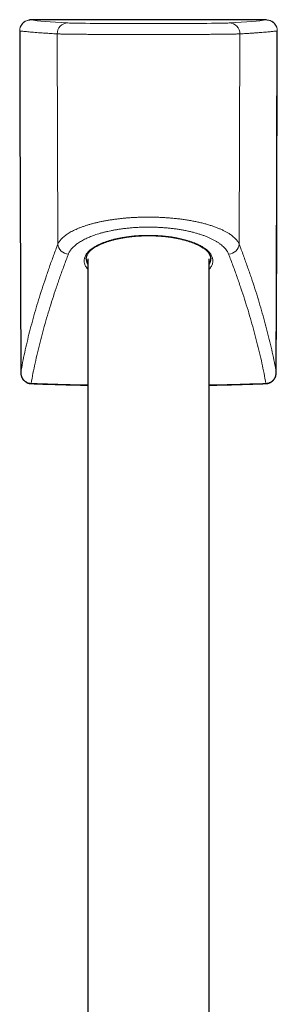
# Model space of a CAD drawing. Header units: millimetres. Extents: x 8 to 1162, y 12 to 2222.
# Tile 47 of 54: x 598 to 636, y 2077 to 2222. Entities that reach past the tile are written whole.
import ezdxf

# ---------------------------------------------------------------- set-up
doc = ezdxf.new("R2010")
doc.units = ezdxf.units.MM

msp = doc.modelspace()

# ---------------------------------------------------------------- linework, layer by layer
at = {"color": 8, "linetype": 'Continuous', "lineweight": 0}
for p, q in [((600.16, 2222), (599.77, 2222)), ((634.43, 2222), (634.03, 2222)), ((598.17, 2220.39), (598.17, 2220.39)), ((603.67, 2219.95), (603.77, 2189.03)), ((630.53, 2219.95), (630.42, 2189.03)), ((636.03, 2220.39), (636.03, 2220.39)), ((598.32, 2170.15), (598.32, 2170.15)), ((635.88, 2170.15), (635.88, 2170.15))]:
    msp.add_line(p, q, dxfattribs=at)
at = {"color": 7, "linetype": 'Continuous', "lineweight": 30}
for p, q in [((611.18, 2222), (600.16, 2222)), ((617.1, 2222), (611.18, 2222)), ((623.01, 2222), (617.1, 2222)), ((634.03, 2222), (623.01, 2222)), ((634.46, 2221.99), (634.43, 2222)), ((608.2, 2186.86), (608.2, 2067.18)), ((626, 1897.17), (626, 2186.86))]:
    msp.add_line(p, q, dxfattribs=at)
at = {"color": 7, "linetype": 'Continuous', "lineweight": 30, "flags": 128}
for points in [[(600.16, 2222), (599.89, 2222), (599.77, 2222)], [(634.43, 2222), (634.15, 2222), (634.03, 2222)], [(598.17, 2220.39), (598.2, 2208.22), (598.32, 2170.15)], [(635.88, 2170.15), (635.92, 2182.33), (636.03, 2220.39)]]:
    msp.add_lwpolyline(points, dxfattribs=at)
at = {"color": 8, "linetype": 'Continuous', "lineweight": 0, "flags": 128}
for points in [[(598.17, 2220.39), (598.22, 2201.06), (598.32, 2170.15)], [(635.88, 2170.15), (635.94, 2189.49), (636.03, 2220.39)], [(599.84, 2168.54), (599.84, 2168.53), (599.84, 2168.52), (599.84, 2168.52)], [(634.36, 2168.54), (634.36, 2168.53), (634.36, 2168.52), (634.36, 2168.52)]]:
    msp.add_lwpolyline(points, dxfattribs=at)
at = {"color": 8, "linetype": 'Continuous', "lineweight": 0}
for centre, radius, start, end in [((605.26, 2219.96), 1.59, 90.4421, 180.4216), ((628.94, 2219.96), 1.59, 359.5784, 89.5579), ((605.41, 2189.19), 1.64, 185.6405, 266.8426), ((628.79, 2189.19), 1.64, 273.1574, 354.3595)]:
    msp.add_arc(centre, radius, start, end, dxfattribs=at)
for centre, major_axis, start_param, end_param in [((1168.45, 2222.31), (569.79, 0), 3.203981, 3.293793), ((617.1, 2221.57), (11.99, 0), 3.293793, 6.130985), ((65.74, 2222.31), (569.79, 0), 6.130985, 6.220797)]:
    msp.add_ellipse(centre, major_axis=major_axis, ratio=0.008727, start_param=start_param, end_param=end_param, dxfattribs=at)
for points, knots in [([(599.57, 2221.98), (599.51, 2221.97), (599.4, 2221.96), (599.24, 2221.91), (599.07, 2221.84), (598.91, 2221.75), (598.77, 2221.65), (598.63, 2221.53), (598.51, 2221.39), (598.41, 2221.24), (598.32, 2221.09), (598.25, 2220.92), (598.2, 2220.75), (598.17, 2220.57), (598.17, 2220.45), (598.17, 2220.39)], [0, 0, 0, 0, 0.06919, 0.146782, 0.224621, 0.302212, 0.379684, 0.457402, 0.534873, 0.612302, 0.689978, 0.767407, 0.844856, 0.922551, 1, 1, 1, 1]), ([(636.03, 2220.39), (636.03, 2220.45), (636.02, 2220.57), (635.99, 2220.74), (635.94, 2220.92), (635.88, 2221.08), (635.79, 2221.24), (635.69, 2221.39), (635.57, 2221.53), (635.43, 2221.65), (635.28, 2221.75), (635.13, 2221.84), (634.96, 2221.91), (634.79, 2221.96), (634.62, 2221.99), (634.51, 2221.99), (634.46, 2221.99)], [0, 0, 0, 0, 0.071567, 0.143133, 0.215478, 0.288055, 0.3604, 0.432859, 0.50555, 0.578009, 0.650508, 0.72324, 0.795739, 0.86822, 0.940933, 1, 1, 1, 1]), ([(603.67, 2219.95), (603.51, 2219.96), (603.19, 2219.97), (602.73, 2220), (602.29, 2220.03), (601.86, 2220.06), (601.41, 2220.09), (600.93, 2220.12), (600.43, 2220.16), (599.97, 2220.2), (599.54, 2220.24), (599.14, 2220.28), (598.78, 2220.31), (598.45, 2220.35), (598.26, 2220.38), (598.17, 2220.39)], [0, 0, 0, 0, 0.06227, 0.124542, 0.186813, 0.249093, 0.311372, 0.397408, 0.483446, 0.569485, 0.655521, 0.741639, 0.82776, 0.913881, 1, 1, 1, 1]), ([(630.53, 2219.95), (630.49, 2219.94), (630.42, 2219.94), (630.28, 2219.94), (630.11, 2219.93), (629.9, 2219.93), (629.68, 2219.92), (629.45, 2219.92), (629.2, 2219.91), (628.93, 2219.91), (628.64, 2219.91), (628.33, 2219.9), (627.99, 2219.9), (627.63, 2219.9), (627.26, 2219.89), (626.87, 2219.89), (626.47, 2219.89), (626.05, 2219.88), (625.61, 2219.88), (625.16, 2219.88), (624.68, 2219.87), (624.19, 2219.87), (623.69, 2219.87), (623.19, 2219.87), (622.68, 2219.87), (622.16, 2219.86), (621.62, 2219.86), (621.08, 2219.86), (620.52, 2219.86), (619.95, 2219.86), (619.39, 2219.86), (618.82, 2219.86), (618.26, 2219.86), (617.7, 2219.86), (617.13, 2219.86), (616.55, 2219.86), (615.97, 2219.86), (615.39, 2219.86), (614.82, 2219.86), (614.26, 2219.86), (613.71, 2219.86), (613.17, 2219.86), (612.63, 2219.86), (612.09, 2219.86), (611.55, 2219.87), (611.02, 2219.87), (610.51, 2219.87), (610.02, 2219.87), (609.55, 2219.87), (609.08, 2219.88), (608.63, 2219.88), (608.19, 2219.88), (607.76, 2219.89), (607.34, 2219.89), (606.95, 2219.89), (606.58, 2219.9), (606.23, 2219.9), (605.9, 2219.9), (605.59, 2219.91), (605.29, 2219.91), (605.01, 2219.91), (604.76, 2219.92), (604.52, 2219.92), (604.29, 2219.93), (604.09, 2219.93), (603.92, 2219.94), (603.77, 2219.94), (603.7, 2219.94), (603.67, 2219.95)], [0, 0, 0, 0, 0.016737, 0.033503, 0.050278, 0.067043, 0.08378, 0.098425, 0.113083, 0.12774, 0.142385, 0.157455, 0.172539, 0.187623, 0.202693, 0.217338, 0.231995, 0.246653, 0.261297, 0.276367, 0.291451, 0.306535, 0.321605, 0.33625, 0.350907, 0.365564, 0.380208, 0.395278, 0.410361, 0.425445, 0.440514, 0.455158, 0.469815, 0.484472, 0.499116, 0.514185, 0.529268, 0.544351, 0.55942, 0.574064, 0.588721, 0.603377, 0.618021, 0.63309, 0.648173, 0.663256, 0.678325, 0.692969, 0.707626, 0.722282, 0.736926, 0.751996, 0.767079, 0.782162, 0.797231, 0.811875, 0.826532, 0.841189, 0.855834, 0.870903, 0.885987, 0.90107, 0.91614, 0.932893, 0.949674, 0.966465, 0.983247, 1, 1, 1, 1]), ([(636.03, 2220.39), (635.97, 2220.38), (635.85, 2220.37), (635.64, 2220.34), (635.4, 2220.31), (635.14, 2220.28), (634.82, 2220.25), (634.44, 2220.22), (633.99, 2220.18), (633.5, 2220.14), (632.98, 2220.1), (632.42, 2220.06), (631.83, 2220.02), (631.2, 2219.98), (630.75, 2219.96), (630.53, 2219.95)], [0, 0, 0, 0, 0.051912, 0.114183, 0.176455, 0.238734, 0.301013, 0.388342, 0.475674, 0.563005, 0.650334, 0.737749, 0.825167, 0.912585, 1, 1, 1, 1]), ([(603.77, 2189.03), (603.8, 2189.1), (603.87, 2189.23), (603.99, 2189.43), (604.14, 2189.63), (604.32, 2189.83), (604.52, 2190.02), (604.75, 2190.22), (605.01, 2190.41), (605.29, 2190.6), (605.59, 2190.78), (605.91, 2190.95), (606.26, 2191.12), (606.63, 2191.29), (607.02, 2191.45), (607.45, 2191.61), (607.89, 2191.76), (608.35, 2191.9), (608.81, 2192.03), (609.28, 2192.15), (609.76, 2192.26), (610.26, 2192.37), (610.78, 2192.47), (611.32, 2192.56), (611.87, 2192.65), (612.42, 2192.72), (612.96, 2192.78), (613.49, 2192.84), (614.02, 2192.89), (614.56, 2192.93), (615.12, 2192.96), (615.68, 2192.98), (616.25, 2193), (616.87, 2193.01), (617.53, 2193.01), (618.25, 2192.99), (618.96, 2192.96), (619.66, 2192.92), (620.35, 2192.87), (621.04, 2192.81), (621.7, 2192.73), (622.36, 2192.64), (622.99, 2192.54), (623.62, 2192.43), (624.22, 2192.31), (624.8, 2192.18), (625.37, 2192.03), (625.92, 2191.88), (626.45, 2191.71), (626.95, 2191.53), (627.42, 2191.35), (627.86, 2191.16), (628.28, 2190.95), (628.68, 2190.74), (629.01, 2190.53), (629.28, 2190.34), (629.51, 2190.16), (629.72, 2189.98), (629.9, 2189.8), (630.07, 2189.61), (630.21, 2189.42), (630.33, 2189.23), (630.39, 2189.1), (630.42, 2189.03)], [0, 0, 0, 0, 0.015715, 0.031443, 0.047171, 0.062885, 0.079055, 0.095239, 0.111423, 0.127593, 0.143386, 0.159194, 0.175001, 0.190794, 0.207098, 0.223421, 0.239742, 0.256046, 0.271119, 0.286206, 0.301293, 0.316365, 0.331938, 0.347528, 0.363117, 0.37869, 0.392754, 0.406831, 0.420908, 0.434972, 0.449474, 0.463991, 0.478508, 0.493011, 0.511105, 0.529254, 0.547433, 0.565612, 0.583763, 0.601858, 0.619811, 0.637816, 0.655848, 0.673881, 0.691889, 0.709845, 0.728376, 0.746957, 0.765567, 0.784178, 0.802764, 0.821298, 0.840706, 0.860128, 0.879537, 0.89447, 0.909414, 0.924359, 0.939292, 0.954463, 0.969646, 0.984829, 1, 1, 1, 1]), ([(628.88, 2187.55), (628.84, 2187.64), (628.77, 2187.81), (628.61, 2188.07), (628.42, 2188.32), (628.2, 2188.56), (627.95, 2188.8), (627.66, 2189.03), (627.34, 2189.26), (626.99, 2189.48), (626.62, 2189.68), (626.22, 2189.88), (625.81, 2190.06), (625.37, 2190.24), (624.9, 2190.4), (624.42, 2190.56), (623.91, 2190.7), (623.39, 2190.84), (622.86, 2190.96), (622.31, 2191.07), (621.75, 2191.17), (621.17, 2191.26), (620.58, 2191.33), (619.98, 2191.4), (619.36, 2191.45), (618.74, 2191.49), (618.11, 2191.52), (617.48, 2191.53), (616.84, 2191.54), (616.19, 2191.52), (615.54, 2191.5), (614.88, 2191.46), (614.23, 2191.4), (613.6, 2191.33), (613.02, 2191.26), (612.49, 2191.18), (612.02, 2191.09), (611.55, 2191), (611.1, 2190.91), (610.65, 2190.8), (610.21, 2190.68), (609.78, 2190.56), (609.37, 2190.43), (608.97, 2190.29), (608.59, 2190.14), (608.22, 2189.99), (607.87, 2189.83), (607.54, 2189.66), (607.23, 2189.49), (606.93, 2189.31), (606.63, 2189.11), (606.34, 2188.88), (606.06, 2188.63), (605.83, 2188.39), (605.66, 2188.17), (605.52, 2187.97), (605.4, 2187.76), (605.34, 2187.62), (605.32, 2187.55)], [0, 0, 0, 0, 0.020366, 0.040747, 0.061113, 0.080822, 0.100587, 0.120378, 0.140167, 0.159927, 0.179633, 0.198176, 0.216772, 0.235393, 0.254011, 0.272601, 0.291141, 0.309034, 0.32698, 0.344951, 0.36292, 0.380861, 0.39875, 0.416736, 0.43478, 0.452851, 0.470922, 0.488964, 0.506949, 0.525835, 0.544786, 0.563772, 0.582758, 0.601712, 0.620601, 0.635626, 0.650667, 0.665709, 0.680735, 0.696274, 0.71183, 0.727387, 0.742927, 0.758749, 0.774587, 0.790425, 0.806248, 0.82259, 0.838948, 0.855307, 0.871649, 0.892732, 0.913832, 0.934916, 0.95118, 0.967458, 0.983736, 1, 1, 1, 1]), ([(608.2, 2185.31), (608.18, 2185.32), (608.1, 2185.41), (607.98, 2185.57), (607.85, 2185.78), (607.75, 2186), (607.68, 2186.21), (607.64, 2186.43), (607.64, 2186.65), (607.67, 2186.88), (607.73, 2187.11), (607.83, 2187.33), (607.95, 2187.55), (608.12, 2187.77), (608.31, 2187.98), (608.54, 2188.19), (608.81, 2188.39), (609.1, 2188.59), (609.43, 2188.78), (609.78, 2188.96), (610.16, 2189.13), (610.55, 2189.29), (610.98, 2189.44), (611.42, 2189.58), (611.89, 2189.71), (612.36, 2189.82), (612.85, 2189.92), (613.33, 2190.01), (613.84, 2190.09), (614.35, 2190.16), (614.87, 2190.22), (615.39, 2190.26), (615.91, 2190.29), (616.41, 2190.31), (616.92, 2190.32), (617.43, 2190.32), (617.94, 2190.3), (618.48, 2190.28), (619.03, 2190.24), (619.61, 2190.19), (620.18, 2190.12), (620.73, 2190.04), (621.22, 2189.95), (621.65, 2189.86), (622.03, 2189.78), (622.27, 2189.71), (622.39, 2189.68)], [0, 0, 0, 0, 0.0067139, 0.0304099, 0.0541411, 0.0778736, 0.1015726, 0.1252033, 0.1499833, 0.1748416, 0.1997387, 0.2246345, 0.2494898, 0.2742678, 0.2991456, 0.3241111, 0.3491181, 0.374121, 0.3990772, 0.4239487, 0.4477416, 0.4716236, 0.4955472, 0.519466, 0.5433371, 0.5671226, 0.5892268, 0.6114116, 0.6336353, 0.6558563, 0.6780348, 0.7001347, 0.7208331, 0.7416005, 0.7624028, 0.7832051, 0.8039721, 0.8246704, 0.8488365, 0.8730816, 0.8973557, 0.921605, 0.9457746, 0.9638461, 0.9819281, 1, 1, 1, 1]), ([(622.39, 2189.68), (622.54, 2189.64), (622.84, 2189.56), (623.27, 2189.42), (623.66, 2189.28), (624.03, 2189.13), (624.36, 2188.98), (624.68, 2188.83), (624.97, 2188.66), (625.24, 2188.49), (625.49, 2188.32), (625.72, 2188.13), (625.92, 2187.94), (626.1, 2187.74), (626.25, 2187.53), (626.37, 2187.33), (626.46, 2187.12), (626.53, 2186.9), (626.56, 2186.68), (626.55, 2186.45), (626.52, 2186.23), (626.45, 2186.01), (626.35, 2185.79), (626.21, 2185.57), (626.09, 2185.4), (626.01, 2185.32), (626, 2185.31)], [0, 0, 0, 0, 0.042673, 0.085384, 0.128059, 0.168103, 0.208254, 0.248465, 0.288681, 0.328845, 0.368896, 0.411689, 0.454601, 0.497576, 0.540555, 0.583476, 0.626274, 0.671569, 0.717001, 0.762502, 0.808003, 0.853434, 0.898729, 0.945089, 0.991606, 1, 1, 1, 1]), ([(598.32, 2170.15), (598.41, 2170.64), (598.59, 2171.62), (598.9, 2173.11), (599.24, 2174.62), (599.62, 2176.15), (600.03, 2177.69), (600.47, 2179.25), (600.94, 2180.84), (601.44, 2182.44), (601.98, 2184.06), (602.54, 2185.7), (603.14, 2187.35), (603.56, 2188.47), (603.77, 2189.03)], [0, 0, 0, 0, 0.083205, 0.166412, 0.249617, 0.332874, 0.416132, 0.499389, 0.582799, 0.66621, 0.749619, 0.833079, 0.91654, 1, 1, 1, 1]), ([(630.42, 2189.03), (630.63, 2188.47), (631.06, 2187.36), (631.65, 2185.71), (632.22, 2184.07), (632.75, 2182.46), (633.25, 2180.86), (633.72, 2179.28), (634.16, 2177.72), (634.57, 2176.17), (634.95, 2174.64), (635.29, 2173.12), (635.61, 2171.63), (635.79, 2170.64), (635.88, 2170.15)], [0, 0, 0, 0, 0.083213, 0.166428, 0.249643, 0.332856, 0.416069, 0.499285, 0.5825, 0.665713, 0.749283, 0.832857, 0.91643, 1, 1, 1, 1]), ([(605.32, 2187.55), (605.1, 2186.99), (604.68, 2185.87), (604.08, 2184.2), (603.51, 2182.56), (602.98, 2180.93), (602.47, 2179.32), (602, 2177.73), (601.56, 2176.15), (601.15, 2174.59), (600.77, 2173.05), (600.43, 2171.53), (600.11, 2170.03), (599.93, 2169.04), (599.84, 2168.54)], [0, 0, 0, 0, 0.0832053, 0.166412, 0.2496173, 0.3328729, 0.4161299, 0.4993855, 0.5827946, 0.6662052, 0.7496143, 0.8330757, 0.9165386, 1, 1, 1, 1]), ([(634.36, 2168.54), (634.27, 2169.04), (634.08, 2170.02), (633.77, 2171.52), (633.43, 2173.04), (633.05, 2174.58), (632.64, 2176.13), (632.2, 2177.71), (631.73, 2179.3), (631.22, 2180.91), (630.69, 2182.54), (630.12, 2184.19), (629.52, 2185.86), (629.09, 2186.99), (628.88, 2187.55)], [0, 0, 0, 0, 0.083203, 0.166408, 0.249612, 0.332868, 0.416125, 0.49938, 0.582791, 0.666203, 0.749614, 0.833075, 0.916538, 1, 1, 1, 1]), ([(598.32, 2170.15), (598.32, 2170.09), (598.32, 2169.96), (598.36, 2169.78), (598.41, 2169.61), (598.48, 2169.44), (598.56, 2169.29), (598.66, 2169.15), (598.77, 2169.02), (598.9, 2168.9), (599.04, 2168.8), (599.18, 2168.72), (599.34, 2168.65), (599.5, 2168.59), (599.67, 2168.56), (599.78, 2168.55), (599.84, 2168.54)], [0, 0, 0, 0, 0.0774095, 0.1548172, 0.2273399, 0.3000703, 0.3725847, 0.4424372, 0.5124852, 0.5823296, 0.6517237, 0.7213198, 0.7907084, 0.8604019, 0.930307, 1, 1, 1, 1]), ([(634.36, 2168.54), (634.42, 2168.55), (634.55, 2168.56), (634.73, 2168.6), (634.9, 2168.66), (635.06, 2168.74), (635.22, 2168.84), (635.36, 2168.96), (635.49, 2169.1), (635.61, 2169.25), (635.7, 2169.42), (635.78, 2169.59), (635.84, 2169.78), (635.87, 2169.96), (635.88, 2170.09), (635.88, 2170.15)], [0, 0, 0, 0, 0.083634, 0.155994, 0.228592, 0.300956, 0.377225, 0.453767, 0.530046, 0.608685, 0.687606, 0.766257, 0.844083, 0.922167, 1, 1, 1, 1]), ([(599.84, 2168.54), (600.65, 2168.52), (602.26, 2168.46), (604.68, 2168.39), (606.66, 2168.34), (607.83, 2168.32), (608.2, 2168.32)], [0, 0, 0, 0, 0.289331, 0.578661, 0.868022, 1, 1, 1, 1]), ([(626, 2168.32), (626.26, 2168.32), (627.78, 2168.34), (630.57, 2168.42), (633.09, 2168.5), (634.36, 2168.54)], [0, 0, 0, 0, 0.09274, 0.54637, 1, 1, 1, 1])]:
    msp.add_open_spline(points, degree=3, knots=knots, dxfattribs=at)
at = {"color": 7, "linetype": 'Continuous', "lineweight": 30}
for points, knots in [([(598.87, 2221.72), (598.86, 2221.71), (598.81, 2221.68), (598.73, 2221.61), (598.64, 2221.53), (598.55, 2221.44), (598.48, 2221.35), (598.41, 2221.25), (598.35, 2221.14), (598.32, 2221.07), (598.3, 2221.03), (598.3, 2221.03)], [0, 0, 0, 0, 0.067866, 0.203224, 0.337581, 0.469537, 0.600151, 0.732046, 0.86524, 0.999694, 1, 1, 1, 1]), ([(599.77, 2222), (599.71, 2221.99), (599.64, 2221.99), (599.57, 2221.98), (599.57, 2221.98)], [0, 0, 0, 0, 0.897054, 1, 1, 1, 1]), ([(617.1, 2222.03), (617.05, 2222.03), (616.95, 2222.03), (616.82, 2222.03), (616.72, 2222.03), (616.65, 2222.03), (616.59, 2222.03), (616.54, 2222.03), (616.44, 2222.03), (616.3, 2222.03), (616.08, 2222.03), (615.81, 2222.02), (615.51, 2222.02), (614.99, 2222.02), (614.27, 2222.01), (613.37, 2222.01), (612.49, 2222.01), (611.64, 2222), (610.8, 2222), (610.1, 2222), (609.69, 2222), (609.55, 2222)], [0, 0, 0, 0, 0.0218582, 0.039266, 0.052224, 0.0607327, 0.0672444, 0.07425, 0.0817496, 0.1049199, 0.1318246, 0.1687225, 0.2107426, 0.2545354, 0.3741496, 0.4971428, 0.6098291, 0.7244538, 0.8364333, 0.9449979, 1, 1, 1, 1]), ([(624.65, 2222), (624.51, 2222), (624.09, 2222), (623.39, 2222), (622.53, 2222), (621.66, 2222.01), (620.8, 2222.01), (620.13, 2222.01), (619.64, 2222.02), (619.34, 2222.02), (619.04, 2222.02), (618.75, 2222.02), (618.47, 2222.02), (618.22, 2222.03), (618, 2222.03), (617.83, 2222.03), (617.7, 2222.03), (617.61, 2222.03), (617.56, 2222.03), (617.49, 2222.03), (617.39, 2222.03), (617.26, 2222.03), (617.16, 2222.03), (617.1, 2222.03)], [0, 0, 0, 0, 0.055121, 0.165683, 0.279787, 0.396508, 0.511088, 0.622854, 0.66313, 0.703028, 0.742548, 0.78169, 0.819962, 0.854483, 0.881371, 0.904994, 0.92535, 0.932453, 0.939052, 0.947479, 0.960444, 0.977951, 1, 1, 1, 1]), ([(617.1, 2222.03), (617.1, 2222.03), (617.1, 2222.03), (617.1, 2222.01), (617.1, 2222)], [0, 0, 0, 0, 0.328134, 1, 1, 1, 1]), ([(635.9, 2221.01), (635.9, 2221.01), (635.89, 2221.05), (635.85, 2221.12), (635.79, 2221.23), (635.72, 2221.34), (635.65, 2221.43), (635.57, 2221.52), (635.48, 2221.61), (635.38, 2221.68), (635.28, 2221.75), (635.21, 2221.79), (635.17, 2221.81), (635.17, 2221.81)], [0, 0, 0, 0, 0.003649, 0.116198, 0.228379, 0.339986, 0.450866, 0.560937, 0.668951, 0.776069, 0.884244, 0.993478, 1, 1, 1, 1]), ([(607.95, 2186.86), (607.95, 2186.88), (607.95, 2186.92), (607.96, 2187.01), (607.97, 2187.11), (608, 2187.22), (608.04, 2187.32), (608.08, 2187.43), (608.13, 2187.53), (608.2, 2187.63), (608.27, 2187.74), (608.35, 2187.84), (608.43, 2187.94), (608.53, 2188.04), (608.63, 2188.14), (608.75, 2188.24), (608.87, 2188.33), (609, 2188.43), (609.13, 2188.52), (609.28, 2188.62), (609.43, 2188.71), (609.59, 2188.8), (609.76, 2188.89), (609.94, 2188.98), (610.12, 2189.06), (610.31, 2189.14), (610.51, 2189.22), (610.71, 2189.3), (610.92, 2189.38), (611.14, 2189.45), (611.36, 2189.52), (611.58, 2189.59), (611.82, 2189.65), (612.05, 2189.72), (612.3, 2189.77), (612.55, 2189.83), (612.8, 2189.88), (613.05, 2189.93), (613.31, 2189.98), (613.57, 2190.03), (613.84, 2190.07), (614.11, 2190.1), (614.38, 2190.14), (614.65, 2190.17), (614.93, 2190.19), (615.2, 2190.22), (615.49, 2190.24), (615.77, 2190.26), (616.06, 2190.27), (616.34, 2190.28), (616.63, 2190.29), (616.91, 2190.29), (617.2, 2190.3), (617.48, 2190.29), (617.76, 2190.29), (618.04, 2190.28), (618.32, 2190.26), (618.61, 2190.25), (618.89, 2190.23), (619.17, 2190.2), (619.44, 2190.18), (619.72, 2190.15), (619.99, 2190.12), (620.26, 2190.08), (620.52, 2190.04), (620.79, 2190), (621.01, 2189.96), (621.15, 2189.93), (621.2, 2189.92)], [0, 0, 0, 0, 0.006447, 0.024421, 0.042096, 0.059895, 0.077383, 0.094543, 0.111413, 0.128054, 0.144573, 0.160732, 0.176879, 0.192967, 0.20895, 0.224794, 0.240398, 0.25617, 0.271859, 0.287496, 0.30311, 0.318727, 0.334415, 0.349825, 0.365317, 0.380831, 0.396294, 0.411646, 0.426875, 0.442066, 0.457331, 0.472538, 0.487713, 0.502881, 0.518049, 0.533093, 0.548084, 0.563085, 0.578061, 0.592987, 0.607836, 0.622658, 0.637289, 0.651994, 0.666756, 0.681561, 0.696392, 0.711234, 0.726066, 0.740872, 0.755636, 0.770345, 0.784986, 0.799546, 0.814037, 0.828572, 0.843245, 0.857999, 0.872783, 0.887534, 0.902194, 0.9168, 0.931592, 0.946387, 0.9612, 0.976049, 0.990953, 1, 1, 1, 1]), ([(621.2, 2189.92), (621.25, 2189.91), (621.38, 2189.89), (621.59, 2189.85), (621.83, 2189.79), (622.07, 2189.73), (622.31, 2189.67), (622.54, 2189.61), (622.77, 2189.54), (622.99, 2189.47), (623.21, 2189.4), (623.42, 2189.33), (623.63, 2189.25), (623.82, 2189.17), (624.02, 2189.09), (624.2, 2189), (624.37, 2188.92), (624.54, 2188.83), (624.71, 2188.74), (624.86, 2188.65), (625.01, 2188.56), (625.15, 2188.46), (625.28, 2188.37), (625.41, 2188.27), (625.52, 2188.17), (625.63, 2188.08), (625.73, 2187.98), (625.82, 2187.88), (625.9, 2187.78), (625.97, 2187.68), (626.03, 2187.58), (626.09, 2187.48), (626.14, 2187.38), (626.18, 2187.28), (626.21, 2187.17), (626.23, 2187.07), (626.24, 2186.97), (626.25, 2186.89), (626.25, 2186.86), (626.25, 2186.86)], [0, 0, 0, 0, 0.014108, 0.040789, 0.067438, 0.094114, 0.120854, 0.147703, 0.174706, 0.201925, 0.228758, 0.256054, 0.283474, 0.310929, 0.338296, 0.365502, 0.392779, 0.420288, 0.447936, 0.475707, 0.503583, 0.531544, 0.55957, 0.587642, 0.615741, 0.643852, 0.671963, 0.700067, 0.728219, 0.756803, 0.785712, 0.814974, 0.844623, 0.874695, 0.905224, 0.936226, 0.967679, 0.9995, 1, 1, 1, 1]), ([(607.95, 2186.86), (607.95, 2186.82), (607.95, 2186.71), (607.98, 2186.53), (608.04, 2186.32), (608.11, 2186.14), (608.17, 2186.03), (608.2, 2185.99)], [0, 0, 0, 0, 0.144519, 0.378791, 0.613213, 0.847484, 1, 1, 1, 1]), ([(626, 2185.99), (626.01, 2186.01), (626.06, 2186.09), (626.12, 2186.23), (626.19, 2186.41), (626.23, 2186.58), (626.25, 2186.73), (626.25, 2186.83), (626.25, 2186.86)], [0, 0, 0, 0, 0.078679, 0.281458, 0.484225, 0.687088, 0.889856, 1, 1, 1, 1]), ([(598.32, 2170.15), (598.32, 2170.11), (598.32, 2170.03), (598.34, 2169.9), (598.36, 2169.77), (598.39, 2169.65), (598.44, 2169.53), (598.49, 2169.41), (598.55, 2169.3), (598.61, 2169.19), (598.69, 2169.09), (598.77, 2169), (598.86, 2168.92), (598.95, 2168.84), (599.05, 2168.77), (599.16, 2168.7), (599.27, 2168.65), (599.38, 2168.6), (599.49, 2168.57), (599.61, 2168.54), (599.73, 2168.52), (599.8, 2168.52), (599.84, 2168.52)], [0, 0, 0, 0, 0.051267, 0.103328, 0.155441, 0.207471, 0.259306, 0.310847, 0.362023, 0.41279, 0.463136, 0.5129, 0.562002, 0.611436, 0.661154, 0.710957, 0.760657, 0.810107, 0.859032, 0.907008, 0.95541, 1, 1, 1, 1]), ([(634.36, 2168.52), (634.37, 2168.52), (634.42, 2168.52), (634.51, 2168.53), (634.63, 2168.55), (634.74, 2168.58), (634.86, 2168.62), (634.97, 2168.67), (635.07, 2168.72), (635.17, 2168.79), (635.27, 2168.86), (635.36, 2168.94), (635.45, 2169.03), (635.53, 2169.12), (635.6, 2169.22), (635.66, 2169.32), (635.72, 2169.43), (635.77, 2169.55), (635.81, 2169.66), (635.84, 2169.79), (635.86, 2169.91), (635.88, 2170.03), (635.88, 2170.11), (635.88, 2170.15)], [0, 0, 0, 0, 0.0116, 0.060745, 0.109814, 0.158709, 0.206795, 0.255081, 0.303706, 0.352657, 0.401901, 0.451391, 0.501067, 0.550726, 0.599878, 0.649252, 0.69897, 0.749075, 0.799589, 0.850504, 0.901792, 0.9534, 1, 1, 1, 1]), ([(599.84, 2168.52), (600.14, 2168.51), (601.15, 2168.47), (602.87, 2168.42), (604.98, 2168.36), (606.76, 2168.31), (607.83, 2168.29), (608.2, 2168.29)], [0, 0, 0, 0, 0.109563, 0.362178, 0.614809, 0.867455, 1, 1, 1, 1]), ([(626, 2168.29), (626.03, 2168.29), (626.77, 2168.3), (628.22, 2168.33), (630.33, 2168.39), (632.38, 2168.45), (633.72, 2168.5), (634.36, 2168.52)], [0, 0, 0, 0, 0.012778, 0.265452, 0.518117, 0.770771, 1, 1, 1, 1])]:
    msp.add_open_spline(points, degree=3, knots=knots, dxfattribs=at)

doc.saveas('drawing.dxf')
